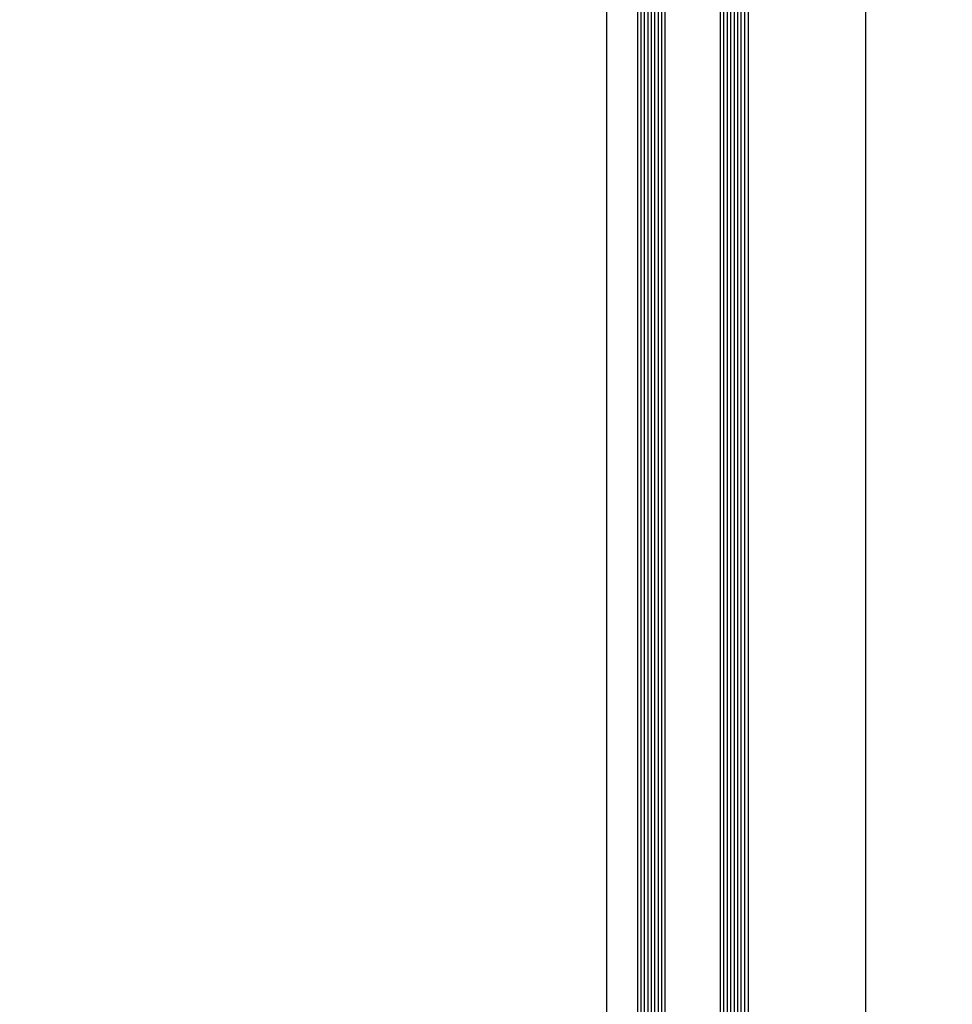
# Model space of a CAD drawing. Extents: x 2 to 87, y -108 to 11.
# Tile 100 of 256: x 13.008 to 13.278, y -41.052 to -40.767. Entities that reach past the tile are written whole.
import ezdxf

# ---------------------------------------------------------------- set-up
doc = ezdxf.new("R2010")
doc.units = 0
doc.header["$MEASUREMENT"] = 0
doc.linetypes.add('$BER_SCHNITTEBENE_1_2_', pattern=[1.001, 0.001, -1])
doc.layers.add('23', color=7, linetype='CONTINUOUS')
doc.layers.add('8', color=7, linetype='CONTINUOUS')

msp = doc.modelspace()

# ---------------------------------------------------------------- linework, layer by layer
at = {"layer": '23', "color": 62, "linetype": 'Continuous'}
for p, q in [((13.1866, -41.5495), (13.1866, -40.6125)), ((13.1875, -41.5495), (13.1875, -40.6125)), ((13.1885, -41.5495), (13.1885, -40.6125)), ((13.1895, -41.5495), (13.1895, -40.6125)), ((13.1905, -41.5495), (13.1905, -40.6125)), ((13.1915, -41.5495), (13.1915, -40.6125)), ((13.1915, -41.5495), (13.1915, -40.6125)), ((13.1915, -41.5495), (13.1915, -40.6125)), ((13.1925, -41.5495), (13.1925, -40.6125)), ((13.1935, -41.5495), (13.1935, -40.6125)), ((13.1945, -41.5495), (13.1945, -40.6125)), ((13.2105, -41.5495), (13.2105, -40.6125)), ((13.2115, -41.5495), (13.2115, -40.6125)), ((13.2125, -41.5495), (13.2125, -40.6125)), ((13.2135, -41.5495), (13.2135, -40.6125)), ((13.2145, -41.5495), (13.2145, -40.6125)), ((13.2155, -41.5495), (13.2155, -40.6125)), ((13.2165, -41.5495), (13.2165, -40.6125)), ((13.2175, -41.5495), (13.2175, -40.6125)), ((13.2186, -41.5495), (13.2186, -40.6125)), ((13.1776, -42.6135), (13.1776, -40.6265)), ((13.2526, -42.6135), (13.2526, -40.6265))]:
    msp.add_line(p, q, dxfattribs=at)
msp.add_arc((13.17755, -40.52948), 1.091, 180.00002, 270, dxfattribs=at)
at = {"layer": '8', "color": 62, "linetype": '$BER_SCHNITTEBENE_1_2_'}
for p, q in [((13.1776, -42.7575), (13.1776, -40.4825)), ((13.2776, -40.4825), (13.2776, -42.7575))]:
    msp.add_line(p, q, dxfattribs=at)

doc.saveas('drawing.dxf')
